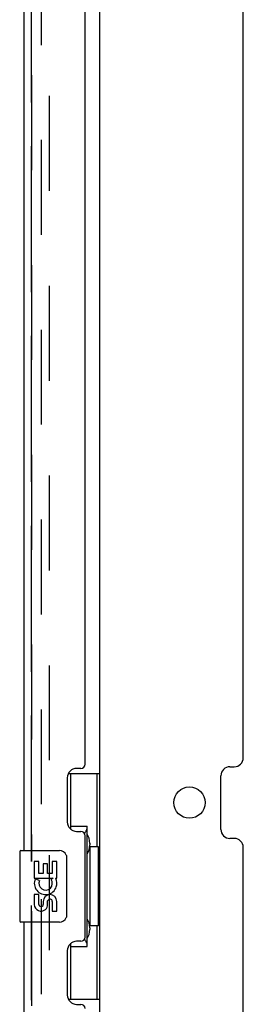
# Model space of a CAD drawing. Header units: inches. Extents: x 0 to 241, y 0 to 156.
# Tile 63 of 70: x 134.43 to 137.54, y 87.1 to 100.85. Entities that reach past the tile are written whole.
import ezdxf

# ---------------------------------------------------------------- set-up
doc = ezdxf.new("R2010")
doc.units = ezdxf.units.IN
doc.header["$LTSCALE"] = 13.251942
doc.header["$MEASUREMENT"] = 0
doc.linetypes.add('HIDDEN', pattern=[0.2, 0.1, -0.1])
doc.layers.get('0').update_dxf_attribs({"linetype": 'CONTINUOUS'})
for name, color, linetype in [('DEFAULT_2', 8, 'HIDDEN'), ('LEFT_DOOR_ASSEMBLY', 7, 'CONTINUOUS'), ('MASTER_DOOR_ASSEMBLY', 7, 'CONTINUOUS'), ('SLAVE_DOOR_ASSEMBLY', 7, 'CONTINUOUS')]:
    doc.layers.add(name, color=color, linetype=linetype)

msp = doc.modelspace()

# ---------------------------------------------------------------- linework, layer by layer
at = {"color": 3, "linetype": 'Continuous'}
for p, q in [((135.544, 43.611), (135.544, 114.269)), ((137.544, 90.545), (137.544, 111.252)), ((137.357, 90.42), (137.419, 90.42)), ((137.232, 89.545), (137.232, 90.295)), ((137.419, 89.42), (137.357, 89.42)), ((137.544, 68.589), (137.544, 89.295))]:
    msp.add_line(p, q, dxfattribs=at)
msp.add_circle((136.794, 89.92), 0.219, dxfattribs=at)
for centre, start, end in [((137.419, 90.545), 270, 360), ((137.357, 90.295), 90, 180), ((137.357, 89.545), 180, 270), ((137.419, 89.295), 0, 90)]:
    msp.add_arc(centre, 0.125, start, end, dxfattribs=at)
at = {"layer": 'DEFAULT_2', "color": 8, "linetype": 'HIDDEN'}
for p, q in [((134.732, 44.84), (134.732, 113.039)), ((134.836, 113.039), (134.836, 44.84))]:
    msp.add_line(p, q, dxfattribs=at)
at = {"layer": 'LEFT_DOOR_ASSEMBLY', "color": 8, "linetype": 'HIDDEN'}
msp.add_line((134.59, 44.753), (134.59, 113.126), dxfattribs=at)
at = {"layer": 'MASTER_DOOR_ASSEMBLY', "color": 8, "linetype": 'HIDDEN'}
for p, q in [((134.59, 89.096), (134.59, 108.028)), ((134.59, 69.474), (134.59, 88.406))]:
    msp.add_line(p, q, dxfattribs=at)
at = {"layer": 'SLAVE_DOOR_ASSEMBLY', "color": 8, "linetype": 'HIDDEN'}
for p, q in [((134.59, 108.028), (134.59, 89.096)), ((134.59, 88.406), (134.59, 69.474))]:
    msp.add_line(p, q, dxfattribs=at)
at = {"layer": 'SLAVE_DOOR_ASSEMBLY', "color": 3, "linetype": 'Continuous'}
for p, q in [((134.486, 107.873), (134.486, 89.251)), ((135.34, 90.458), (135.34, 106.665)), ((135.28, 90.398), (135.22, 90.398)), ((135.09, 90.268), (135.09, 89.648)), ((135.22, 89.518), (135.28, 89.518)), ((135.34, 88.043), (135.34, 89.458)), ((134.486, 88.251), (134.486, 69.629)), ((135.28, 87.983), (135.22, 87.983)), ((135.09, 87.853), (135.09, 87.233)), ((135.22, 87.103), (135.28, 87.103))]:
    msp.add_line(p, q, dxfattribs=at)
at = {"layer": 'SLAVE_DOOR_ASSEMBLY', "color": 7, "linetype": 'Continuous'}
for p, q in [((135.104, 90.326), (135.544, 90.326)), ((135.14, 89.546), (135.14, 90.326)), ((135.505, 89.301), (135.505, 90.326)), ((135.14, 89.591), (135.367, 89.591)), ((135.367, 87.911), (135.367, 89.591)), ((134.426, 89.236), (134.426, 88.266)), ((134.441, 89.251), (134.981, 89.251)), ((135.404, 89.352), (135.404, 89.331)), ((135.404, 89.301), (135.404, 88.201)), ((135.527, 89.301), (135.404, 89.301)), ((135.527, 88.201), (135.527, 89.301)), ((134.629, 89.097), (134.629, 88.866)), ((134.692, 89.097), (134.629, 89.097)), ((134.692, 88.929), (134.692, 89.097)), ((134.881, 89.097), (134.881, 88.929)), ((134.944, 89.097), (134.881, 89.097)), ((134.944, 88.866), (134.944, 89.097)), ((135.081, 89.151), (135.081, 88.351)), ((134.755, 89.065), (134.755, 88.929)), ((134.816, 89.065), (134.755, 89.065)), ((134.816, 88.929), (134.816, 89.065)), ((134.629, 88.866), (134.891, 88.866)), ((134.7, 88.83), (134.642, 88.855)), ((134.755, 88.929), (134.692, 88.929)), ((134.881, 88.929), (134.816, 88.929)), ((134.891, 88.866), (134.864, 88.847)), ((134.926, 88.866), (134.944, 88.866)), ((134.629, 88.636), (134.629, 88.499)), ((134.692, 88.636), (134.629, 88.636)), ((134.692, 88.499), (134.692, 88.636)), ((134.816, 88.479), (134.816, 88.548)), ((134.755, 88.541), (134.755, 88.499)), ((134.881, 88.541), (134.881, 88.405)), ((134.881, 88.405), (134.944, 88.405)), ((134.944, 88.405), (134.944, 88.541)), ((134.981, 88.251), (134.441, 88.251)), ((135.527, 88.201), (135.404, 88.201)), ((135.404, 88.171), (135.404, 88.15)), ((135.505, 87.176), (135.505, 88.201)), ((135.14, 87.176), (135.14, 87.956)), ((135.14, 87.911), (135.367, 87.911)), ((135.104, 87.176), (135.544, 87.176))]:
    msp.add_line(p, q, dxfattribs=at)
for points in [[(135.331, 89.49), (135.334, 89.494), (135.339, 89.502), (135.344, 89.51), (135.348, 89.517), (135.352, 89.524), (135.355, 89.53), (135.358, 89.536), (135.361, 89.542), (135.363, 89.547), (135.365, 89.552), (135.366, 89.556), (135.367, 89.56), (135.367, 89.564), (135.367, 89.567)], [(135.075, 89.187), (135.077, 89.181), (135.078, 89.176), (135.08, 89.17), (135.081, 89.163), (135.081, 89.157), (135.081, 89.151)], [(135.081, 88.351), (135.081, 88.345), (135.081, 88.338), (135.08, 88.332), (135.078, 88.326), (135.077, 88.32), (135.075, 88.315)], [(135.367, 87.935), (135.367, 87.938), (135.367, 87.942), (135.366, 87.946), (135.365, 87.95), (135.363, 87.955), (135.361, 87.96), (135.358, 87.965), (135.355, 87.971), (135.352, 87.978), (135.348, 87.985), (135.344, 87.992), (135.339, 88), (135.334, 88.008), (135.331, 88.012)]]:
    msp.add_lwpolyline(points, dxfattribs=at)
at = {"layer": 'SLAVE_DOOR_ASSEMBLY', "color": 3, "linetype": 'Continuous'}
for centre, radius, start, end in [((135.22, 90.268), 0.13, 90, 180), ((135.28, 90.458), 0.06, 270, 360), ((135.22, 89.648), 0.13, 180, 270), ((135.28, 89.458), 0.06, 0, 90), ((135.28, 88.043), 0.06, 270, 360), ((135.22, 87.853), 0.13, 90, 180), ((135.22, 87.233), 0.13, 180, 270), ((135.28, 87.043), 0.06, 0, 90)]:
    msp.add_arc(centre, radius, start, end, dxfattribs=at)
at = {"layer": 'SLAVE_DOOR_ASSEMBLY', "color": 7, "linetype": 'Continuous'}
for centre, radius, start, end in [((134.441, 89.236), 0.015, 90, 180), ((134.981, 89.151), 0.1, 21.205, 90), ((134.787, 88.793), 0.157, 156.5966, 341.8791), ((134.787, 88.793), 0.0943, 156.5966, 35.1122), ((134.787, 88.793), 0.157, 25.737, 27.8532), ((134.79, 88.793), 0.154, 341.4199, 26.1963), ((134.849, 88.541), 0.0943, 0, 180), ((134.85, 88.537), 0.0362, 83.4285, 161.7628), ((134.849, 88.541), 0.0314, 0, 81.2295), ((134.724, 88.499), 0.0943, 180, 248.6704), ((134.724, 88.499), 0.0943, 248.6999, 347.4338), ((134.724, 88.499), 0.0314, 180, 0.0485), ((134.981, 88.351), 0.1, 270, 338.7946), ((134.441, 88.266), 0.015, 180, 270)]:
    msp.add_arc(centre, radius, start, end, dxfattribs=at)
for centre, start_param, end_param in [((135.3, 89.341), -1.51401, -0.699287), ((135.3, 89.341), -2.442306, -1.627583), ((135.3, 88.16), -1.51401, -0.699287), ((135.3, 88.16), -2.442306, -1.627583)]:
    msp.add_ellipse(centre, major_axis=(0, 0.18), ratio=0.579493, start_param=start_param, end_param=end_param, dxfattribs=at)

doc.saveas('drawing.dxf')
